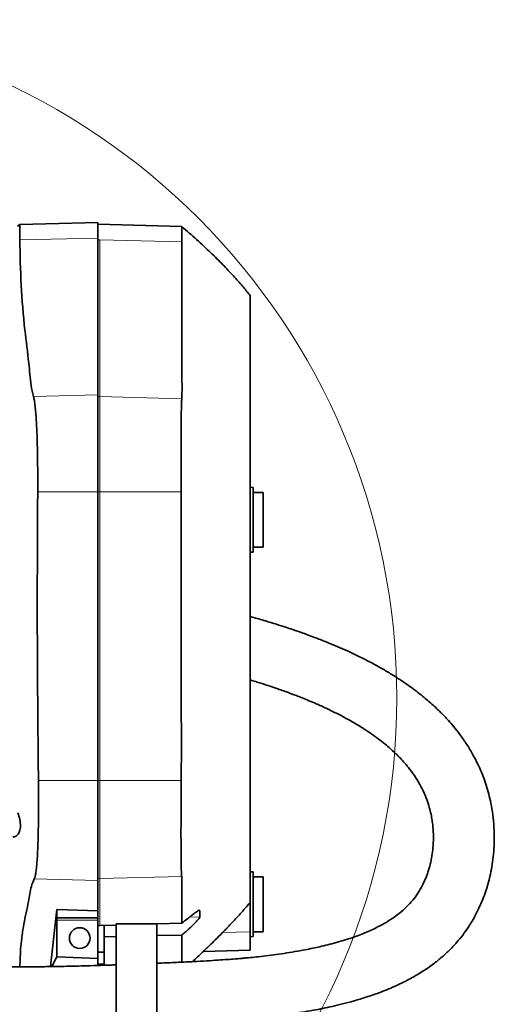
# Model space of a CAD drawing. Header units: millimetres. Extents: x 0 to 12429, y 0 to 8400.
# Tile 27 of 133: x 2621 to 2855, y 5055 to 5540. Entities that reach past the tile are written whole.
import ezdxf

# ---------------------------------------------------------------- set-up
doc = ezdxf.new("R2010")
doc.units = ezdxf.units.MM
doc.header["$LTSCALE"] = 20

msp = doc.modelspace()

# ---------------------------------------------------------------- linework, layer by layer
at = {"color": 7, "linetype": 'Continuous', "lineweight": 35}
for p, q in [((2620.848672, 5438.964825), (2619.841064, 5438.235704)), ((2621.125791, 5439.162206), (2619.849359, 5438.224241)), ((2659.426827, 5439.97503), (2620.848672, 5438.964825)), ((2659.426827, 5432.325937), (2659.426827, 5439.97503)), ((2700.709914, 5437.998738), (2659.426827, 5439.079774)), ((2659.426827, 5355.090358), (2659.426827, 5432.325937)), ((2659.426827, 5307.253695), (2659.426827, 5355.090358)), ((2735.926827, 5309.501162), (2734.426827, 5309.579774)), ((2735.926827, 5293.579774), (2735.926827, 5309.501162)), ((2659.426827, 5165.213175), (2659.426827, 5307.253695)), ((2740.926827, 5307.079774), (2735.926827, 5307.079774)), ((2740.926827, 5293.579774), (2740.926827, 5307.079774)), ((2735.926827, 5277.658385), (2735.926827, 5293.579774)), ((2740.926827, 5280.079774), (2740.926827, 5293.579774)), ((2734.426827, 5277.579774), (2735.926827, 5277.658385)), ((2735.926827, 5280.079774), (2740.926827, 5280.079774)), ((2659.426827, 5115.945038), (2659.426827, 5165.213175)), ((2735.926827, 5120.150343), (2734.426827, 5120.228954)), ((2659.426827, 5101.07766), (2659.426827, 5115.945038)), ((2735.926827, 5104.228954), (2735.926827, 5120.150343)), ((2740.926827, 5117.728954), (2735.926827, 5117.728954)), ((2740.926827, 5102.045471), (2740.926827, 5117.728954)), ((2636.091896, 5073.542101), (2639.162211, 5101.615062)), ((2659.426827, 5101.07766), (2639.162211, 5101.615062)), ((2639.162211, 5097.579774), (2639.162211, 5101.615062)), ((2659.426827, 5097.579774), (2659.426827, 5101.07766)), ((2709.70485, 5098.045282), (2709.70485, 5101.206261)), ((2734.426827, 5104.962984), (2734.426827, 5090.595879)), ((2735.926827, 5088.307566), (2735.926827, 5104.228954)), ((2740.926827, 5090.728954), (2740.926827, 5102.045471)), ((2639.092391, 5078.290386), (2639.092391, 5096.379774)), ((2639.162211, 5097.579774), (2639.113337, 5097.579774)), ((2639.162211, 5097.579774), (2659.426827, 5097.579774)), ((2659.426827, 5097.579774), (2659.426827, 5096.379774)), ((2659.426827, 5077.579859), (2659.426827, 5096.379774)), ((2660.426827, 5093.715852), (2659.426827, 5093.685864)), ((2668.426827, 5093.95367), (2660.426827, 5093.715852)), ((2662.426827, 5080.579774), (2662.426827, 5093.775307)), ((2668.426827, 5094.579774), (2668.426827, 5026.579774)), ((2688.426827, 5094.579774), (2668.426827, 5094.579774)), ((2700.74157, 5094.914298), (2688.426827, 5094.548215)), ((2688.426827, 5026.579774), (2688.426827, 5094.579774)), ((2662.426827, 5088.21985), (2668.426827, 5088.351768)), ((2688.426827, 5088.791496), (2700.74157, 5089.062252)), ((2734.426827, 5090.595879), (2734.426827, 5081.640985)), ((2734.426827, 5088.228954), (2735.926827, 5088.307566)), ((2735.926827, 5090.728954), (2740.926827, 5090.728954)), ((2711.414488, 5081.038385), (2734.426827, 5081.640985)), ((2636.681463, 5073.551304), (2639.092391, 5078.290386)), ((2639.092391, 5078.290386), (2659.426827, 5077.579859)), ((2659.426827, 5080.579774), (2662.426827, 5080.579774)), ((2659.426827, 5075.491114), (2659.426827, 5077.579859)), ((2662.426827, 5074.806271), (2662.426827, 5080.579774)), ((2659.426827, 5074.806271), (2659.426827, 5075.491114)), ((2659.426827, 5074.806271), (2662.426827, 5074.806271)), ((2659.426827, 5074.097918), (2659.426827, 5074.806271)), ((2662.426827, 5074.196243), (2662.426827, 5074.806271))]:
    msp.add_line(p, q, dxfattribs=at)
at = {"color": 8, "linetype": 'Continuous', "lineweight": 18}
for p, q in [((2659.426827, 5432.325937), (2620.922375, 5431.359262)), ((2660.426827, 5431.442512), (2659.426827, 5431.467618)), ((2660.426827, 5354.206933), (2660.426827, 5431.442512)), ((2700.768035, 5430.429725), (2660.426827, 5431.442512)), ((2659.426827, 5355.090358), (2627.620814, 5354.291851)), ((2660.426827, 5354.206933), (2659.426827, 5354.232039)), ((2700.758336, 5353.194389), (2660.426827, 5354.206933)), ((2660.426827, 5307.253695), (2660.426827, 5354.206933)), ((2659.426827, 5307.253695), (2629.72167, 5307.253695)), ((2660.426827, 5307.253695), (2659.426827, 5307.253695)), ((2700.49612, 5307.253695), (2660.426827, 5307.253695)), ((2660.426827, 5165.213175), (2660.426827, 5307.253695)), ((2659.426827, 5165.213175), (2630.075171, 5165.213175)), ((2660.426827, 5165.213175), (2659.426827, 5165.213175)), ((2700.49503, 5165.213175), (2660.426827, 5165.213175)), ((2660.426827, 5116.854899), (2660.426827, 5165.213175)), ((2659.426827, 5115.945038), (2628.011317, 5116.757343)), ((2660.426827, 5116.854899), (2659.426827, 5116.829042)), ((2700.730797, 5117.897031), (2660.426827, 5116.854899)), ((2660.426827, 5093.715852), (2660.426827, 5116.854899)), ((2709.70485, 5101.206261), (2709.24436, 5101.194354)), ((2659.426827, 5096.379774), (2639.092391, 5096.379774)), ((2709.70485, 5098.045282), (2704.534141, 5097.911584)), ((2734.426827, 5090.595879), (2720.948227, 5090.393436))]:
    msp.add_line(p, q, dxfattribs=at)
at = {"color": 7, "linetype": 'Continuous', "lineweight": 35, "flags": 128}
msp.add_lwpolyline([(2700.739702, 5075.723911), (2700.74157, 5080.901907), (2700.74157, 5088.336848), (2700.74157, 5089.062252)], dxfattribs=at)
at = {"color": 7, "linetype": 'Continuous', "lineweight": 18}
msp.add_circle((2472.871416, 5205.914591), 333.920663, dxfattribs=at)
at = {"color": 7, "linetype": 'Continuous', "lineweight": 35}
msp.add_circle((2650.426827, 5087.579774), 5.1, dxfattribs=at)
msp.add_ellipse((2639.113337, 5096.379774), major_axis=(0, 1.2), ratio=0.0174550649, start_param=0, end_param=1.5707963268, dxfattribs=at)
for points, knots in [([(2620.848672, 5438.964825), (2620.853914, 5438.871534), (2620.862973, 5438.710311), (2620.880418, 5437.569386), (2620.895544, 5436.060277), (2620.908869, 5434.043786), (2620.917869, 5432.254975), (2620.922375, 5431.359262)], [0, 0, 0, 0, 0.25420677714, 0.43931045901, 0.62494358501, 0.81219768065, 1, 1, 1, 1]), ([(2700.768035, 5430.429725), (2700.76292, 5431.555562), (2700.752666, 5433.81273), (2700.738258, 5436.140059), (2700.726268, 5437.530512), (2700.714325, 5438.148328), (2700.709197, 5437.969616), (2700.708789, 5437.955387)], [0, 0, 0, 0, 0.2416144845, 0.4844080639, 0.7308643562, 0.9785723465, 1, 1, 1, 1]), ([(2734.426827, 5404.079684), (2733.189493, 5405.600245), (2730.548586, 5408.845655), (2726.093275, 5413.870386), (2720.88953, 5419.38644), (2714.831417, 5425.375444), (2708.051557, 5431.682273), (2703.190965, 5435.853636), (2700.723, 5437.971645)], [0, 0, 0, 0, 0.1232257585, 0.2630070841, 0.4206395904, 0.5976274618, 0.7956954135, 1, 1, 1, 1]), ([(2620.922375, 5431.359262), (2621.05694, 5423.95414), (2621.326068, 5409.143965), (2623.04554, 5388.906035), (2624.968896, 5374.263458), (2625.913231, 5365.175579), (2626.345694, 5359.717279), (2627.195836, 5356.100061), (2627.620814, 5354.291851)], [0, 0, 0, 0, 0.2876477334, 0.5752927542, 0.787631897, 0.8584324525, 0.9292318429, 1, 1, 1, 1]), ([(2700.758336, 5353.194389), (2700.817778, 5355.070096), (2700.936669, 5358.821738), (2700.672118, 5366.337599), (2700.836442, 5379.473097), (2700.7358, 5401.466136), (2700.756095, 5419.701543), (2700.768035, 5430.429725)], [0, 0, 0, 0, 0.0729156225, 0.145840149, 0.2916788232, 0.5832833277, 1, 1, 1, 1]), ([(2734.426827, 5105.151373), (2734.426827, 5105.135068), (2734.426827, 5105.083766), (2734.426827, 5105.591855), (2734.426827, 5106.765609), (2734.426827, 5109.826014), (2734.426827, 5116.100736), (2734.426827, 5124.495991), (2734.426827, 5133.388152), (2734.426827, 5139.510014), (2734.426827, 5143.721651), (2734.426827, 5145.419554), (2734.426827, 5146.412088), (2734.426827, 5148.235449), (2734.426827, 5151.026447), (2734.426827, 5154.827881), (2734.426827, 5159.606707), (2734.426827, 5165.166503), (2734.426827, 5171.250347), (2734.426827, 5177.793507), (2734.426827, 5186.700424), (2734.426827, 5197.809231), (2734.426827, 5215.467458), (2734.426827, 5234.391138), (2734.426827, 5258.017742), (2734.426827, 5276.189941), (2734.426827, 5290.378064), (2734.426827, 5297.170369), (2734.426827, 5302.694681), (2734.426827, 5308.546598), (2734.426827, 5314.378484), (2734.426827, 5319.610355), (2734.426827, 5323.984859), (2734.426827, 5327.53687), (2734.426827, 5334.964347), (2734.426827, 5349.269862), (2734.426827, 5369.129776), (2734.426827, 5385.07054), (2734.426827, 5391.924651), (2734.426827, 5395.929737), (2734.426827, 5399.084699), (2734.426827, 5401.766341), (2734.426827, 5403.451839), (2734.426827, 5404.193266), (2734.426827, 5404.028924), (2734.426827, 5404.006323)], [0, 0, 0, 0, 0.0056192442, 0.0176800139, 0.0298943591, 0.0421152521, 0.0911515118, 0.187407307, 0.2489916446, 0.3105759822, 0.341368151, 0.3490717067, 0.3567674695, 0.3646879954, 0.3726084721, 0.3812706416, 0.3901839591, 0.3988461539, 0.4077595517, 0.4164226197, 0.4253370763, 0.4426050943, 0.4598734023, 0.4944100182, 0.5166266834, 0.5522911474, 0.5654935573, 0.5721231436, 0.5788625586, 0.5875211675, 0.5964306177, 0.6050891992, 0.6139982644, 0.6226601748, 0.6315732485, 0.7010452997, 0.8399894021, 0.8941587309, 0.9212433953, 0.9347866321, 0.9483285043, 0.9644767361, 0.980736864, 0.9973507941, 1, 1, 1, 1]), ([(2627.620814, 5354.291851), (2627.77719, 5353.655773), (2628.090543, 5352.38117), (2628.469347, 5349.601432), (2628.785782, 5346.338402), (2629.044847, 5342.615471), (2629.255396, 5338.571119), (2629.427186, 5334.13415), (2629.561142, 5329.349728), (2629.65893, 5324.290552), (2629.720477, 5318.882646), (2629.749355, 5313.180084), (2629.730898, 5309.229156), (2629.72167, 5307.253695)], [0, 0, 0, 0, 0.0956940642, 0.1917559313, 0.2874506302, 0.3747697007, 0.462367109, 0.549685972, 0.6370086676, 0.724609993, 0.8119325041, 0.9059664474, 1, 1, 1, 1]), ([(2700.49612, 5307.253695), (2700.476564, 5309.946212), (2700.437454, 5315.331251), (2700.41283, 5323.18471), (2700.40811, 5330.577514), (2700.427089, 5337.320856), (2700.4695, 5343.199935), (2700.538368, 5347.740025), (2700.627082, 5351.10382), (2700.714585, 5352.497534), (2700.758336, 5353.194389)], [0, 0, 0, 0, 0.1314265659, 0.2628534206, 0.3942794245, 0.5257055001, 0.6571404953, 0.7885753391, 0.8942879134, 1, 1, 1, 1]), ([(2629.72167, 5307.253695), (2629.654124, 5295.448022), (2629.484908, 5265.872208), (2629.542776, 5218.523814), (2629.897703, 5182.9837), (2630.075171, 5165.213175)], [0, 0, 0, 0, 0.2493442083, 0.6246622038, 1, 1, 1, 1]), ([(2700.49503, 5165.213175), (2700.523524, 5171.815636), (2700.580513, 5185.020749), (2700.449951, 5211.430926), (2700.510268, 5241.707079), (2700.495484, 5275.848792), (2700.495908, 5296.785394), (2700.49612, 5307.253695)], [0, 0, 0, 0, 0.1394492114, 0.2789024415, 0.5578040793, 0.7789020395, 1, 1, 1, 1]), ([(2688.427087, 5044.843069), (2690.084067, 5044.906912), (2694.749585, 5045.086673), (2702.06025, 5045.436544), (2709.993777, 5045.876854), (2716.851346, 5046.325836), (2722.54414, 5046.752381), (2727.118171, 5047.134478), (2730.624741, 5047.452525), (2733.261431, 5047.706666), (2735.425101, 5047.924398), (2738.40765, 5048.235625), (2742.810552, 5048.724904), (2748.407415, 5049.409568), (2754.25452, 5050.202714), (2759.950477, 5051.06372), (2765.306518, 5051.975828), (2770.258393, 5052.924606), (2775.038385, 5053.941492), (2780.185614, 5055.161639), (2785.809226, 5056.663445), (2791.828301, 5058.489732), (2798.541582, 5060.814897), (2805.543181, 5063.657227), (2812.43027, 5066.997417), (2818.611821, 5070.547317), (2823.923883, 5074.14008), (2828.581802, 5077.80805), (2832.599093, 5081.453777), (2836.215024, 5085.256214), (2839.301927, 5089.030818), (2841.657316, 5092.345974), (2843.592531, 5095.382615), (2845.418636, 5098.554837), (2847.355897, 5102.388482), (2849.149625, 5106.548925), (2850.626843, 5110.622144), (2851.769231, 5114.370173), (2852.784698, 5118.354429), (2853.66051, 5122.73369), (2854.358267, 5127.740002), (2854.782988, 5133.134329), (2854.861243, 5139.072808), (2854.502359, 5145.199082), (2853.735153, 5151.023465), (2852.717231, 5156.126318), (2851.53114, 5160.675834), (2850.157055, 5164.969021), (2848.548066, 5169.180355), (2846.614625, 5173.513164), (2844.237553, 5178.11177), (2841.319566, 5182.959656), (2838.123119, 5187.54981), (2835.055776, 5191.443986), (2831.93447, 5195.048931), (2828.390129, 5198.77828), (2823.932446, 5202.992747), (2818.575701, 5207.514715), (2813.23307, 5211.517416), (2808.161362, 5214.97092), (2803.618571, 5217.846983), (2798.665179, 5220.757623), (2793.325261, 5223.665513), (2787.863301, 5226.42067), (2782.613573, 5228.886152), (2777.688623, 5231.060376), (2773.243577, 5232.915933), (2769.397641, 5234.44506), (2765.979451, 5235.754566), (2762.872675, 5236.90466), (2760.102444, 5237.896558), (2757.643017, 5238.75582), (2755.069344, 5239.635055), (2751.609094, 5240.783045), (2747.166533, 5242.203445), (2741.643395, 5243.877658), (2737.294694, 5245.153292), (2734.768533, 5245.83478), (2734.426827, 5245.926963)], [0, 0, 0, 0, 0.0113375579, 0.0319228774, 0.0501932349, 0.0660936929, 0.0795841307, 0.0900485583, 0.0983334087, 0.1044235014, 0.1087897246, 0.113665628, 0.1255622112, 0.1401049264, 0.1538008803, 0.1679890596, 0.1818948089, 0.1935377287, 0.2051615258, 0.2181837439, 0.2330916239, 0.2490474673, 0.2659942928, 0.2876377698, 0.3078337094, 0.326617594, 0.3452290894, 0.360312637, 0.3753317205, 0.3900801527, 0.4040386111, 0.4161513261, 0.4244241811, 0.4348408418, 0.4475586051, 0.4613669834, 0.4738876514, 0.4850566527, 0.495421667, 0.5097630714, 0.5240489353, 0.5396452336, 0.5568727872, 0.5754808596, 0.5925703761, 0.6072319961, 0.6198367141, 0.6323283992, 0.645167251, 0.6575129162, 0.6717271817, 0.6877733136, 0.7035191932, 0.7166275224, 0.7271538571, 0.7411005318, 0.7569902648, 0.7749443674, 0.795132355, 0.807701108, 0.8210402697, 0.8351721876, 0.8501217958, 0.8655649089, 0.8796210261, 0.8919813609, 0.9042178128, 0.9140606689, 0.921480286, 0.930278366, 0.9376181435, 0.9423606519, 0.948755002, 0.9568921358, 0.9681555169, 0.9816859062, 0.9975227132, 1, 1, 1, 1]), ([(2734.426827, 5214.711606), (2736.169757, 5214.18225), (2739.470471, 5213.179769), (2744.010689, 5211.704797), (2747.813599, 5210.416898), (2750.475612, 5209.479547), (2752.216668, 5208.851564), (2753.299038, 5208.456045), (2754.548669, 5207.993925), (2756.279429, 5207.343497), (2758.734828, 5206.397348), (2761.799411, 5205.174757), (2765.25488, 5203.736165), (2769.324874, 5201.959568), (2773.927977, 5199.826816), (2779.032913, 5197.278355), (2784.196454, 5194.479451), (2789.18334, 5191.518806), (2793.722814, 5188.551055), (2797.608349, 5185.759359), (2800.83352, 5183.228809), (2803.505806, 5180.955907), (2805.848355, 5178.810611), (2808.037476, 5176.652229), (2810.277287, 5174.256355), (2812.819747, 5171.25899), (2815.543235, 5167.572528), (2818.134856, 5163.351975), (2820.276076, 5159.05393), (2821.893467, 5154.952733), (2823.031445, 5151.199203), (2823.784847, 5147.895394), (2824.291659, 5144.891798), (2824.629376, 5141.960479), (2824.821997, 5138.797076), (2824.828567, 5135.449017), (2824.607914, 5131.811086), (2824.107511, 5127.941804), (2823.281185, 5123.949584), (2822.178673, 5120.139061), (2820.88935, 5116.695043), (2819.281467, 5113.224501), (2817.260575, 5109.726652), (2814.680151, 5106.200719), (2811.623543, 5102.877233), (2808.019459, 5099.706414), (2803.803721, 5096.685432), (2798.942526, 5093.814998), (2793.363578, 5091.081413), (2787.773743, 5088.823687), (2782.551614, 5087.031105), (2778.110993, 5085.688476), (2773.842766, 5084.538483), (2769.90096, 5083.579574), (2766.168029, 5082.747223), (2762.224374, 5081.936697), (2757.680239, 5081.084185), (2752.625849, 5080.235856), (2747.409701, 5079.468184), (2742.386571, 5078.824319), (2737.828776, 5078.314456), (2734.343833, 5077.967687), (2731.793811, 5077.732403), (2729.587076, 5077.538461), (2726.755721, 5077.303918), (2723.019007, 5077.017815), (2718.361567, 5076.693942), (2712.781291, 5076.346786), (2706.282412, 5075.988192), (2698.877706, 5075.627547), (2692.825008, 5075.358146), (2689.23823, 5075.211004), (2688.425137, 5075.177649)], [0, 0, 0, 0, 0.01564443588, 0.029627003, 0.04118937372, 0.05039507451, 0.05413120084, 0.05729712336, 0.060437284, 0.06576342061, 0.07348033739, 0.08352522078, 0.0948062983, 0.106597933, 0.12307323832, 0.1403567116, 0.15839024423, 0.17706536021, 0.19448223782, 0.20980131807, 0.22313735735, 0.23458066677, 0.24463421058, 0.25512600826, 0.26637395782, 0.27945848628, 0.29796741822, 0.31789163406, 0.33696611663, 0.35524569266, 0.37197014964, 0.3861662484, 0.39831361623, 0.41093421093, 0.42429360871, 0.43952818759, 0.45477857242, 0.47231743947, 0.49090446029, 0.50859500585, 0.52527263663, 0.54048075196, 0.56048264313, 0.5797835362, 0.59959047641, 0.61987518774, 0.64007314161, 0.6603875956, 0.68248703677, 0.70655171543, 0.72231004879, 0.73731656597, 0.75150212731, 0.76422282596, 0.77514231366, 0.78668186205, 0.80086499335, 0.81682323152, 0.832383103, 0.84743972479, 0.8612737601, 0.87245168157, 0.87784132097, 0.88339597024, 0.89144101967, 0.90205248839, 0.91523599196, 0.93098483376, 0.94927257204, 0.97004459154, 0.99320935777, 1, 1, 1, 1]), ([(2630.075171, 5165.213175), (2630.097751, 5163.202823), (2630.142998, 5159.174394), (2630.154728, 5153.226875), (2630.127778, 5147.625062), (2630.061828, 5142.443071), (2629.962301, 5137.706316), (2629.826194, 5133.310895), (2629.652992, 5129.326614), (2629.442001, 5125.790776), (2629.181906, 5122.636267), (2628.864012, 5120.007388), (2628.483506, 5117.923294), (2628.168509, 5117.145489), (2628.011317, 5116.757343)], [0, 0, 0, 0, 0.0869040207, 0.1741420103, 0.2610461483, 0.3403108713, 0.4198282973, 0.4990931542, 0.5783762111, 0.6579118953, 0.737195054, 0.8246835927, 0.9125121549, 1, 1, 1, 1]), ([(2700.730797, 5117.897031), (2700.676008, 5118.45292), (2700.566428, 5119.564705), (2700.475134, 5122.866394), (2700.410129, 5127.294105), (2700.37614, 5132.801402), (2700.362458, 5139.240445), (2700.371211, 5146.405114), (2700.402649, 5154.112839), (2700.446119, 5160.477095), (2700.484465, 5164.190174), (2700.49503, 5165.213175)], [0, 0, 0, 0, 0.1192783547, 0.2385578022, 0.3578316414, 0.4771056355, 0.5964665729, 0.7158273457, 0.835213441, 0.9545991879, 1, 1, 1, 1]), ([(2619.96194, 5149.302166), (2620.324823, 5148.16822), (2621.051749, 5145.896699), (2621.325226, 5142.655463), (2620.921895, 5140.058796), (2619.880187, 5138.249816), (2618.6296, 5137.480456), (2617.740146, 5137.354722), (2617.484703, 5137.318612)], [0, 0, 0, 0, 0.1863919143, 0.3733803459, 0.5499406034, 0.7268336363, 0.9215492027, 1, 1, 1, 1]), ([(2668.42548, 5074.400383), (2667.685881, 5074.373384), (2664.48529, 5074.256546), (2659.169095, 5074.085583), (2652.816511, 5073.898976), (2647.483834, 5073.763189), (2643.162302, 5073.667497), (2639.880644, 5073.60432), (2637.59747, 5073.565364), (2636.08232, 5073.541707), (2634.897495, 5073.524365), (2633.6785, 5073.507668), (2631.482667, 5073.480062), (2628.03575, 5073.444677), (2623.065499, 5073.413403), (2617.067944, 5073.406347), (2610.353558, 5073.43961), (2602.997925, 5073.525888), (2595.103019, 5073.676403), (2586.772447, 5073.903968), (2578.429466, 5074.203918), (2570.465966, 5074.557536), (2562.965705, 5074.951628), (2555.924947, 5075.376662), (2548.460363, 5075.883358), (2540.735418, 5076.474903), (2532.912423, 5077.150834), (2525.999593, 5077.811627), (2519.822871, 5078.455114), (2514.192716, 5079.088472), (2508.804577, 5079.740934), (2503.142156, 5080.478526), (2496.736037, 5081.383967), (2489.254702, 5082.548058), (2482.707111, 5083.683731), (2477.368475, 5084.688102), (2473.534285, 5085.445009), (2469.529236, 5086.275467), (2465.403083, 5087.174723), (2461.470272, 5088.075151), (2458.147361, 5088.869582), (2455.682197, 5089.477947), (2453.970809, 5089.909377), (2452.576633, 5090.266047), (2451.173269, 5090.629869), (2449.523737, 5091.0642), (2447.166843, 5091.695915), (2443.979853, 5092.573003), (2439.843351, 5093.753165), (2434.452341, 5095.354322), (2427.998735, 5097.372817), (2420.783763, 5099.765982), (2413.723164, 5102.236935), (2405.245197, 5105.356304), (2395.534928, 5109.172019), (2384.773678, 5113.748697), (2374.619247, 5118.439599), (2367.140892, 5122.098426), (2363.050974, 5124.28987), (2362.142961, 5124.776398)], [0, 0, 0, 0, 0.0070238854, 0.0303956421, 0.050519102, 0.0674237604, 0.081130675, 0.0916550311, 0.0986727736, 0.1028778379, 0.1060852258, 0.1099586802, 0.1144975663, 0.1270252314, 0.1428532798, 0.1619673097, 0.1843494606, 0.2070775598, 0.2323752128, 0.2599691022, 0.2869158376, 0.312382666, 0.3363788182, 0.3589135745, 0.3799962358, 0.4080886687, 0.4331562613, 0.4552255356, 0.4746144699, 0.4926636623, 0.509543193, 0.5266997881, 0.5475203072, 0.5716408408, 0.5993197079, 0.6112244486, 0.6237092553, 0.6367738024, 0.6504182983, 0.66417045, 0.6754272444, 0.6831403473, 0.6884796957, 0.6923188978, 0.6968947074, 0.7023191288, 0.7085916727, 0.7201605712, 0.7338196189, 0.7495659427, 0.7737101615, 0.798182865, 0.8219029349, 0.8448793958, 0.8840909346, 0.9210246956, 0.9558441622, 0.9901968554, 1, 1, 1, 1]), ([(2628.011317, 5116.757343), (2627.488552, 5115.528679), (2626.442798, 5113.07082), (2625.900441, 5109.349787), (2624.73868, 5103.160266), (2622.751847, 5094.565783), (2621.245376, 5083.828032), (2621.032973, 5076.786598), (2620.931315, 5073.41651)], [0, 0, 0, 0, 0.0857626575, 0.1715624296, 0.2573637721, 0.5144801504, 0.7676262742, 1, 1, 1, 1]), ([(2700.74157, 5094.914298), (2700.736548, 5097.648429), (2700.727002, 5102.845817), (2700.782533, 5109.276557), (2700.684312, 5113.584992), (2700.842058, 5116.052424), (2700.767882, 5117.282188), (2700.730797, 5117.897031)], [0, 0, 0, 0, 0.3569052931, 0.6784512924, 0.8392242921, 0.9196173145, 1, 1, 1, 1]), ([(2709.507308, 5101.249622), (2709.478108, 5101.265091), (2709.368078, 5101.323379), (2708.461391, 5100.796889), (2707.007285, 5099.794852), (2705.228428, 5098.456492), (2703.21363, 5096.892773), (2701.677616, 5095.663448), (2700.74157, 5094.914298)], [0, 0, 0, 0, 0.0545317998, 0.20547809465, 0.42382377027, 0.5854692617, 0.74738522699, 1, 1, 1, 1]), ([(2705.982857, 5075.981797), (2706.229184, 5076.206041), (2707.292062, 5077.173637), (2708.977435, 5078.742268), (2710.909913, 5080.556358), (2712.654071, 5082.213974), (2714.740412, 5084.218987), (2717.52467, 5086.941087), (2721.067937, 5090.491426), (2725.17095, 5094.744086), (2729.729215, 5099.64926), (2732.812617, 5103.21394), (2734.426827, 5105.080107)], [0, 0, 0, 0, 0.0245418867, 0.1058961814, 0.1696266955, 0.2198150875, 0.2831413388, 0.3827809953, 0.5066610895, 0.6526649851, 0.8181645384, 1, 1, 1, 1]), ([(2351.465619, 5096.54638), (2352.314479, 5096.100677), (2355.734947, 5094.304725), (2362.010305, 5091.228032), (2370.57414, 5087.192609), (2380.009972, 5083.037548), (2390.411469, 5078.784049), (2400.368735, 5075.057536), (2409.340084, 5071.966571), (2416.756099, 5069.580989), (2423.510853, 5067.539735), (2429.565736, 5065.80888), (2434.941979, 5064.345099), (2439.953217, 5063.037181), (2445.222251, 5061.715874), (2451.090745, 5060.309233), (2457.544661, 5058.838863), (2464.332209, 5057.37205), (2471.635278, 5055.879261), (2478.34697, 5054.590256), (2484.432993, 5053.484663), (2489.667046, 5052.576352), (2494.871221, 5051.717955), (2499.6058, 5050.976569), (2503.443057, 5050.40292), (2506.259221, 5049.997406), (2508.428033, 5049.693458), (2510.599976, 5049.395805), (2513.440944, 5049.018052), (2517.248868, 5048.534055), (2522.038096, 5047.961805), (2527.773024, 5047.329139), (2534.449949, 5046.662393), (2542.04924, 5045.991174), (2550.281616, 5045.366184), (2560.833149, 5044.695668), (2572.993359, 5044.113658), (2586.351865, 5043.697337), (2598.457023, 5043.479873), (2609.288532, 5043.395435), (2617.826596, 5043.393846), (2624.80735, 5043.424483), (2630.987517, 5043.470848), (2638.128649, 5043.549494), (2646.244187, 5043.669022), (2655.337818, 5043.844292), (2662.841225, 5044.011991), (2667.313597, 5044.143331), (2668.427516, 5044.176044)], [0, 0, 0, 0, 0.0087969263, 0.0354470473, 0.0641121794, 0.0956491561, 0.1300250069, 0.1672208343, 0.1932573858, 0.2172632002, 0.2389393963, 0.2583066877, 0.2753757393, 0.2903928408, 0.3061397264, 0.3255407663, 0.346128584, 0.3673141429, 0.3897681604, 0.4151233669, 0.4306594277, 0.4471359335, 0.4644074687, 0.47960052, 0.4915982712, 0.5003967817, 0.5059933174, 0.5119040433, 0.520776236, 0.5327034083, 0.5476896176, 0.5657406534, 0.5864604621, 0.6101550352, 0.6366800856, 0.6631288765, 0.708211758, 0.7493983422, 0.7866601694, 0.8199653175, 0.8492813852, 0.8653461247, 0.8842823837, 0.9061809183, 0.9310542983, 0.9589137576, 0.98976678, 1, 1, 1, 1]), ([(2700.74157, 5089.062252), (2701.115283, 5089.374845), (2702.163654, 5090.251754), (2703.851171, 5091.730926), (2705.935075, 5093.655614), (2707.807736, 5095.526827), (2709.121467, 5097.019606), (2709.648493, 5097.775863), (2709.690848, 5097.978346), (2709.70485, 5098.045282)], [0, 0, 0, 0, 0.091794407, 0.2575090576, 0.4229960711, 0.6410596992, 0.8037448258, 0.935121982, 1, 1, 1, 1])]:
    msp.add_open_spline(points, degree=3, knots=knots, dxfattribs=at)

doc.saveas('drawing.dxf')
